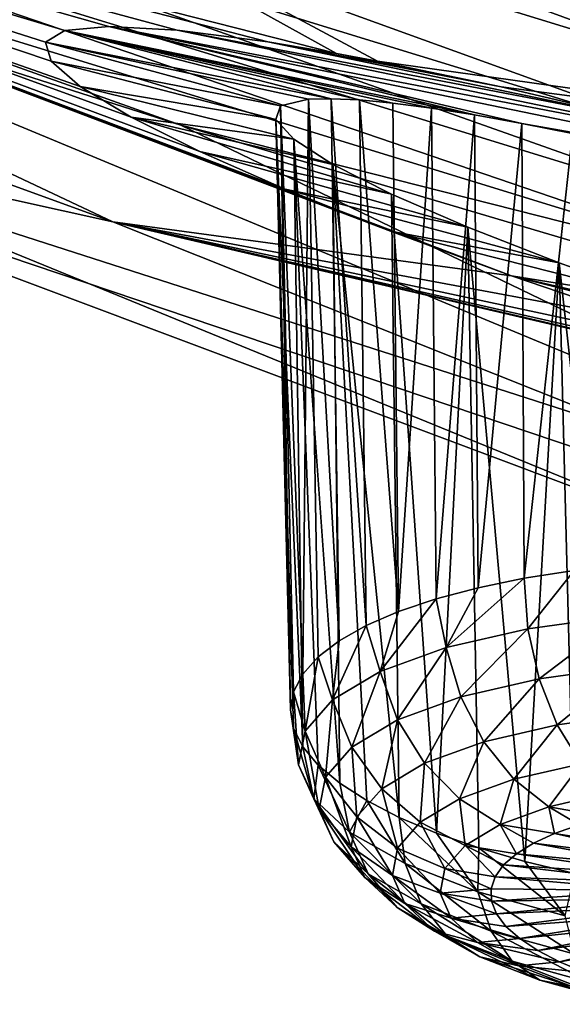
# Model space of a CAD drawing. Header units: metres. Extents: x -92 to 264, y -100 to 50.
# Tile 101 of 256: x 157.05 to 158.42, y -22.63 to -20.15. Entities that reach past the tile are written whole.
import ezdxf

# ---------------------------------------------------------------- set-up
doc = ezdxf.new("R2010")
doc.units = ezdxf.units.M
doc.layers.add('solid_21062050_01', color=7, linetype='CONTINUOUS')

msp = doc.modelspace()

# ---------------------------------------------------------------- linework, layer by layer
at = {"layer": 'solid_21062050_01'}
for points in [[(155.485321, -19.066683, 216.447647), (155.49736, -19.271816, 216.360413), (158.816193, -20.289869, 219.179626)], [(158.805008, -20.083668, 219.268188), (155.485321, -19.066683, 216.447647), (158.816193, -20.289869, 219.179626)], [(152.971771, -19.09199, 203.08876), (154.677185, -19.429802, 199.285904), (157.28299, -20.660475, 202.704224)], [(155.764023, -20.32382, 206.5103), (152.971771, -19.09199, 203.08876), (157.28299, -20.660475, 202.704224)], [(154.677185, -19.429802, 199.285904), (155.781219, -19.092808, 194.091873), (157.846573, -20.235632, 197.266953)], [(155.781219, -19.092808, 194.091873), (158.709229, -19.513201, 191.460327), (160.69899, -20.64082, 194.592407)], [(157.950272, -20.255001, 197.177292), (155.781219, -19.092808, 194.091873), (160.69899, -20.64082, 194.592407)], [(157.950272, -20.255001, 197.177292), (157.846573, -20.235632, 197.266953), (155.781219, -19.092808, 194.091873)], [(155.49736, -19.271816, 216.360413), (155.540131, -19.468645, 216.24231), (158.856003, -20.487011, 219.058044)], [(158.816193, -20.289869, 219.179626), (155.49736, -19.271816, 216.360413), (158.856003, -20.487011, 219.058044)], [(157.673569, -20.206551, 197.444168), (154.677185, -19.429802, 199.285904), (157.846573, -20.235632, 197.266953)], [(158.2883, -20.796337, 200.675659), (157.28299, -20.660475, 202.704224), (154.677185, -19.429802, 199.285904)], [(157.98262, -20.683733, 200.528), (158.2883, -20.796337, 200.675659), (154.677185, -19.429802, 199.285904)], [(157.717438, -20.577688, 200.331329), (157.98262, -20.683733, 200.528), (154.677185, -19.429802, 199.285904)], [(157.502213, -20.482729, 200.097549), (157.717438, -20.577688, 200.331329), (154.677185, -19.429802, 199.285904)], [(157.328903, -20.39653, 199.828094), (157.502213, -20.482729, 200.097549), (154.677185, -19.429802, 199.285904)], [(157.200684, -20.319159, 199.515259), (157.328903, -20.39653, 199.828094), (154.677185, -19.429802, 199.285904)], [(157.12677, -20.25478, 199.171341), (157.200684, -20.319159, 199.515259), (154.677185, -19.429802, 199.285904)], [(157.113068, -20.207167, 198.814117), (157.12677, -20.25478, 199.171341), (154.677185, -19.429802, 199.285904)], [(157.16153, -20.177744, 198.452423), (157.113068, -20.207167, 198.814117), (154.677185, -19.429802, 199.285904)], [(157.272949, -20.167406, 198.094086), (157.16153, -20.177744, 198.452423), (154.677185, -19.429802, 199.285904)], [(157.445297, -20.177063, 197.753754), (157.272949, -20.167406, 198.094086), (154.677185, -19.429802, 199.285904)], [(157.673569, -20.206551, 197.444168), (157.445297, -20.177063, 197.753754), (154.677185, -19.429802, 199.285904)], [(155.540131, -19.468645, 216.24231), (155.614777, -19.649342, 216.094925), (158.925507, -20.667187, 218.904968)], [(158.856003, -20.487011, 219.058044), (155.540131, -19.468645, 216.24231), (158.925507, -20.667187, 218.904968)], [(155.614777, -19.649342, 216.094925), (155.718658, -19.797749, 215.926971), (159.022232, -20.814196, 218.729309)], [(158.925507, -20.667187, 218.904968), (155.614777, -19.649342, 216.094925), (159.022232, -20.814196, 218.729309)], [(155.718658, -19.797749, 215.926971), (155.661438, -19.842333, 215.591675), (157.453949, -20.416178, 217.171936)], [(159.022232, -20.814196, 218.729309), (155.718658, -19.797749, 215.926971), (157.453949, -20.416178, 217.171936)], [(159.975769, -21.63555, 215.402588), (157.453949, -20.416178, 217.171936), (155.661438, -19.842333, 215.591675)], [(159.975769, -21.63555, 215.402588), (155.661438, -19.842333, 215.591675), (156.455994, -20.503201, 212.25737)], [(157.833359, -20.349815, 198.135513), (157.113068, -20.207167, 198.814117), (157.16153, -20.177744, 198.452423)], [(158.194855, -20.390705, 197.610397), (157.16153, -20.177744, 198.452423), (157.272949, -20.167406, 198.094086)], [(158.086075, -20.373594, 197.728882), (157.16153, -20.177744, 198.452423), (158.194855, -20.390705, 197.610397)], [(157.988953, -20.361, 197.856903), (157.16153, -20.177744, 198.452423), (158.086075, -20.373594, 197.728882)], [(157.904419, -20.353048, 197.992996), (157.16153, -20.177744, 198.452423), (157.988953, -20.361, 197.856903)], [(157.833359, -20.349815, 198.135513), (157.16153, -20.177744, 198.452423), (157.904419, -20.353048, 197.992996)], [(157.272949, -20.167406, 198.094086), (158.937698, -20.486353, 196.722046), (159.281143, -20.582481, 196.69281)], [(157.445297, -20.177063, 197.753754), (158.937698, -20.486353, 196.722046), (157.272949, -20.167406, 198.094086)], [(158.31395, -20.412132, 197.50296), (157.272949, -20.167406, 198.094086), (159.281143, -20.582481, 196.69281)], [(158.194855, -20.390705, 197.610397), (157.272949, -20.167406, 198.094086), (158.31395, -20.412132, 197.50296)], [(157.445297, -20.177063, 197.753754), (158.5952, -20.398058, 196.812469), (158.937698, -20.486353, 196.722046)], [(157.673569, -20.206551, 197.444168), (158.5952, -20.398058, 196.812469), (157.445297, -20.177063, 197.753754)], [(157.705902, -20.368034, 198.585144), (157.12677, -20.25478, 199.171341), (157.113068, -20.207167, 198.814117)], [(157.776352, -20.351292, 198.282822), (157.113068, -20.207167, 198.814117), (157.833359, -20.349815, 198.135513)], [(157.705902, -20.368034, 198.585144), (157.113068, -20.207167, 198.814117), (157.776352, -20.351292, 198.282822)], [(157.673569, -20.206551, 197.444168), (157.846573, -20.235632, 197.266953), (158.262161, -20.319901, 196.964554)], [(157.673569, -20.206551, 197.444168), (158.262161, -20.319901, 196.964554), (158.5952, -20.398058, 196.812469)], [(157.694016, -20.402151, 198.887253), (157.200684, -20.319159, 199.515259), (157.12677, -20.25478, 199.171341)], [(157.694016, -20.402151, 198.887253), (157.12677, -20.25478, 199.171341), (157.705902, -20.368034, 198.585144)], [(158.262161, -20.319901, 196.964554), (157.846573, -20.235632, 197.266953), (157.950272, -20.255001, 197.177292)], [(158.262161, -20.319901, 196.964554), (157.950272, -20.255001, 197.177292), (160.69899, -20.64082, 194.592407)], [(155.764023, -20.32382, 206.5103), (157.28299, -20.660475, 202.704224), (160.179276, -21.814236, 205.90892)], [(158.836777, -21.476488, 209.71196), (155.764023, -20.32382, 206.5103), (160.179276, -21.814236, 205.90892)], [(156.455994, -20.503201, 212.25737), (155.764023, -20.32382, 206.5103), (158.836777, -21.476488, 209.71196)], [(157.739105, -20.451982, 199.177719), (157.328903, -20.39653, 199.828094), (157.200684, -20.319159, 199.515259)], [(157.739105, -20.451982, 199.177719), (157.200684, -20.319159, 199.515259), (157.694016, -20.402151, 198.887253)], [(158.5952, -20.398058, 196.812469), (158.262161, -20.319901, 196.964554), (160.69899, -20.64082, 194.592407)], [(157.705902, -20.368034, 198.585144), (157.776352, -20.351292, 198.282822), (157.761475, -21.80043, 198.022537)], [(157.776352, -20.351292, 198.282822), (157.800186, -21.757469, 197.883987), (157.761475, -21.80043, 198.022537)], [(157.776352, -20.351292, 198.282822), (157.833359, -20.349815, 198.135513), (157.853836, -21.71664, 197.749832)], [(157.776352, -20.351292, 198.282822), (157.853836, -21.71664, 197.749832), (157.800186, -21.757469, 197.883987)], [(157.833359, -20.349815, 198.135513), (157.921829, -21.678394, 197.621552), (157.853836, -21.71664, 197.749832)], [(157.833359, -20.349815, 198.135513), (157.904419, -20.353048, 197.992996), (157.921829, -21.678394, 197.621552)], [(157.904419, -20.353048, 197.992996), (158.003433, -21.643145, 197.500549), (157.921829, -21.678394, 197.621552)], [(157.904419, -20.353048, 197.992996), (157.988953, -20.361, 197.856903), (158.003433, -21.643145, 197.500549)], [(157.694016, -20.402151, 198.887253), (157.705902, -20.368034, 198.585144), (157.730392, -21.89085, 198.306763)], [(157.705902, -20.368034, 198.585144), (157.761475, -21.80043, 198.022537), (157.738129, -21.845053, 198.163986)], [(157.705902, -20.368034, 198.585144), (157.738129, -21.845053, 198.163986), (157.730392, -21.89085, 198.306763)], [(157.988953, -20.361, 197.856903), (158.086075, -20.373594, 197.728882), (158.003433, -21.643145, 197.500549)], [(158.086075, -20.373594, 197.728882), (158.097733, -21.611282, 197.388138), (158.003433, -21.643145, 197.500549)], [(158.086075, -20.373594, 197.728882), (158.194855, -20.390705, 197.610397), (158.097733, -21.611282, 197.388138)], [(157.985748, -20.590244, 199.68544), (157.502213, -20.482729, 200.097549), (157.328903, -20.39653, 199.828094)], [(157.837845, -20.515463, 199.446655), (157.985748, -20.590244, 199.68544), (157.328903, -20.39653, 199.828094)], [(157.837845, -20.515463, 199.446655), (157.328903, -20.39653, 199.828094), (157.739105, -20.451982, 199.177719)], [(157.694016, -20.402151, 198.887253), (157.730392, -21.89085, 198.306763), (157.738358, -21.937319, 198.44931)], [(157.694016, -20.402151, 198.887253), (157.738358, -21.937319, 198.44931), (157.761917, -21.98395, 198.590057)], [(157.739105, -20.451982, 199.177719), (157.694016, -20.402151, 198.887253), (157.761917, -21.98395, 198.590057)], [(158.194855, -20.390705, 197.610397), (158.203705, -21.583155, 197.285583), (158.097733, -21.611282, 197.388138)], [(158.194855, -20.390705, 197.610397), (158.31395, -20.412132, 197.50296), (158.203705, -21.583155, 197.285583)], [(159.022232, -20.814196, 218.729309), (157.453949, -20.416178, 217.171936), (159.310211, -20.965946, 218.685791)], [(159.975769, -21.63555, 215.402588), (159.310211, -20.965946, 218.685791), (157.453949, -20.416178, 217.171936)], [(158.31395, -20.412132, 197.50296), (158.320206, -21.559071, 197.19397), (158.203705, -21.583155, 197.285583)], [(158.31395, -20.412132, 197.50296), (159.281143, -20.582481, 196.69281), (158.441605, -20.437553, 197.40802)], [(158.31395, -20.412132, 197.50296), (158.441605, -20.437553, 197.40802), (158.320206, -21.559071, 197.19397)], [(157.739105, -20.451982, 199.177719), (157.761917, -21.98395, 198.590057), (157.800858, -22.030231, 198.727478)], [(157.739105, -20.451982, 199.177719), (157.800858, -22.030231, 198.727478), (157.854706, -22.075659, 198.860062)], [(157.837845, -20.515463, 199.446655), (157.739105, -20.451982, 199.177719), (157.854706, -22.075659, 198.860062)], [(158.441605, -20.437553, 197.40802), (158.445938, -21.539291, 197.114334), (158.320206, -21.559071, 197.19397)], [(159.975769, -21.63555, 215.402588), (156.455994, -20.503201, 212.25737), (158.836777, -21.476488, 209.71196)], [(158.177795, -20.673962, 199.886917), (157.717438, -20.577688, 200.331329), (157.502213, -20.482729, 200.097549)], [(158.177795, -20.673962, 199.886917), (157.502213, -20.482729, 200.097549), (157.985748, -20.590244, 199.68544)], [(157.837845, -20.515463, 199.446655), (157.854706, -22.075659, 198.860062), (157.922897, -22.119734, 198.986359)], [(157.837845, -20.515463, 199.446655), (157.922897, -22.119734, 198.986359), (158.004684, -22.161972, 199.10498)], [(157.837845, -20.515463, 199.446655), (158.004684, -22.161972, 199.10498), (157.985748, -20.590244, 199.68544)], [(158.408401, -20.764032, 200.044464), (157.98262, -20.683733, 200.528), (157.717438, -20.577688, 200.331329)], [(158.408401, -20.764032, 200.044464), (157.717438, -20.577688, 200.331329), (158.177795, -20.673962, 199.886917)], [(158.099152, -22.201912, 199.214615), (157.985748, -20.590244, 199.68544), (158.004684, -22.161972, 199.10498)], [(158.177795, -20.673962, 199.886917), (157.985748, -20.590244, 199.68544), (158.099152, -22.201912, 199.214615)], [(160.179276, -21.814236, 205.90892), (157.28299, -20.660475, 202.704224), (160.221115, -21.342726, 200.342041)], [(160.018631, -21.299852, 200.480713), (160.221115, -21.342726, 200.342041), (157.28299, -20.660475, 202.704224)], [(159.680527, -21.219168, 200.648163), (160.018631, -21.299852, 200.480713), (157.28299, -20.660475, 202.704224)], [(159.325806, -21.124495, 200.752411), (159.680527, -21.219168, 200.648163), (157.28299, -20.660475, 202.704224)], [(158.967331, -21.019661, 200.790894), (159.325806, -21.124495, 200.752411), (157.28299, -20.660475, 202.704224)], [(158.619171, -20.909365, 200.764542), (158.967331, -21.019661, 200.790894), (157.28299, -20.660475, 202.704224)], [(158.2883, -20.796337, 200.675659), (158.619171, -20.909365, 200.764542), (157.28299, -20.660475, 202.704224)], [(158.177795, -20.673962, 199.886917), (158.099152, -22.201912, 199.214615), (158.205292, -22.239115, 199.314087)], [(158.177795, -20.673962, 199.886917), (158.205292, -22.239115, 199.314087), (158.32193, -22.273174, 199.402283)], [(158.408401, -20.764032, 200.044464), (158.177795, -20.673962, 199.886917), (158.32193, -22.273174, 199.402283)], [(158.670425, -20.857386, 200.151733), (158.2883, -20.796337, 200.675659), (157.98262, -20.683733, 200.528)], [(158.670425, -20.857386, 200.151733), (157.98262, -20.683733, 200.528), (158.408401, -20.764032, 200.044464)], [(158.408401, -20.764032, 200.044464), (158.32193, -22.273174, 199.402283), (158.447769, -22.303717, 199.478241)], [(158.408401, -20.764032, 200.044464), (158.447769, -22.303717, 199.478241), (158.581467, -22.330406, 199.541153)], [(158.670425, -20.857386, 200.151733), (158.408401, -20.764032, 200.044464), (158.581467, -22.330406, 199.541153)], [(159.253128, -21.039816, 200.195282), (158.619171, -20.909365, 200.764542), (158.2883, -20.796337, 200.675659)], [(158.955429, -20.950603, 200.203308), (158.2883, -20.796337, 200.675659), (158.670425, -20.857386, 200.151733)], [(159.253128, -21.039816, 200.195282), (158.2883, -20.796337, 200.675659), (158.955429, -20.950603, 200.203308)], [(158.329468, -21.686117, 197.174545), (158.320206, -21.559071, 197.19397), (158.445938, -21.539291, 197.114334)], [(158.567413, -21.65333, 197.038177), (158.329468, -21.686117, 197.174545), (158.445938, -21.539291, 197.114334)], [(158.123367, -21.733742, 197.352127), (158.203705, -21.583155, 197.285583), (158.320206, -21.559071, 197.19397)], [(158.329468, -21.686117, 197.174545), (158.123367, -21.733742, 197.352127), (158.320206, -21.559071, 197.19397)], [(158.123367, -21.733742, 197.352127), (158.097733, -21.611282, 197.388138), (158.203705, -21.583155, 197.285583)], [(157.957001, -21.794374, 197.564087), (158.003433, -21.643145, 197.500549), (158.097733, -21.611282, 197.388138)], [(158.123367, -21.733742, 197.352127), (157.957001, -21.794374, 197.564087), (158.097733, -21.611282, 197.388138)], [(157.957001, -21.794374, 197.564087), (157.921829, -21.678394, 197.621552), (158.003433, -21.643145, 197.500549)], [(158.357895, -21.812214, 197.182449), (158.329468, -21.686117, 197.174545), (158.567413, -21.65333, 197.038177)], [(158.357895, -21.812214, 197.182449), (158.567413, -21.65333, 197.038177), (158.586151, -21.78076, 197.05162)], [(157.836777, -21.865685, 197.802307), (157.853836, -21.71664, 197.749832), (157.921829, -21.678394, 197.621552)], [(157.957001, -21.794374, 197.564087), (157.836777, -21.865685, 197.802307), (157.921829, -21.678394, 197.621552)], [(158.160156, -21.857903, 197.352798), (158.123367, -21.733742, 197.352127), (158.329468, -21.686117, 197.174545)], [(158.160156, -21.857903, 197.352798), (158.329468, -21.686117, 197.174545), (158.357895, -21.812214, 197.182449)], [(157.836777, -21.865685, 197.802307), (157.800186, -21.757469, 197.883987), (157.853836, -21.71664, 197.749832)], [(158.000549, -21.916071, 197.556152), (157.957001, -21.794374, 197.564087), (158.123367, -21.733742, 197.352127)], [(158.000549, -21.916071, 197.556152), (158.123367, -21.733742, 197.352127), (158.160156, -21.857903, 197.352798)], [(157.767303, -21.944931, 198.057602), (157.761475, -21.80043, 198.022537), (157.800186, -21.757469, 197.883987)], [(157.836777, -21.865685, 197.802307), (157.767303, -21.944931, 198.057602), (157.800186, -21.757469, 197.883987)], [(157.885223, -21.984482, 197.784683), (157.836777, -21.865685, 197.802307), (157.957001, -21.794374, 197.564087)], [(157.885223, -21.984482, 197.784683), (157.957001, -21.794374, 197.564087), (158.000549, -21.916071, 197.556152)], [(158.357895, -21.812214, 197.182449), (158.586151, -21.78076, 197.05162), (158.403549, -21.928276, 197.2173)], [(158.586151, -21.78076, 197.05162), (158.617432, -21.898804, 197.094727), (158.403549, -21.928276, 197.2173)], [(157.767303, -21.944931, 198.057602), (157.738129, -21.845053, 198.163986), (157.761475, -21.80043, 198.022537)], [(158.160156, -21.857903, 197.352798), (158.357895, -21.812214, 197.182449), (158.218277, -21.971085, 197.376923)], [(158.357895, -21.812214, 197.182449), (158.403549, -21.928276, 197.2173), (158.218277, -21.971085, 197.376923)], [(157.751266, -22.02907, 198.320175), (157.730392, -21.89085, 198.306763), (157.738129, -21.845053, 198.163986)], [(157.767303, -21.944931, 198.057602), (157.751266, -22.02907, 198.320175), (157.738129, -21.845053, 198.163986)], [(157.818573, -22.060507, 198.029602), (157.767303, -21.944931, 198.057602), (157.836777, -21.865685, 197.802307)], [(157.818573, -22.060507, 198.029602), (157.836777, -21.865685, 197.802307), (157.885223, -21.984482, 197.784683)], [(158.000549, -21.916071, 197.556152), (158.160156, -21.857903, 197.352798), (158.068741, -22.025587, 197.567459)], [(158.160156, -21.857903, 197.352798), (158.218277, -21.971085, 197.376923), (158.068741, -22.025587, 197.567459)], [(157.751266, -22.02907, 198.320175), (157.738358, -21.937319, 198.44931), (157.730392, -21.89085, 198.306763)], [(157.885223, -21.984482, 197.784683), (158.000549, -21.916071, 197.556152), (157.960663, -22.089687, 197.781586)], [(158.000549, -21.916071, 197.556152), (158.068741, -22.025587, 197.567459), (157.960663, -22.089687, 197.781586)], [(158.403549, -21.928276, 197.2173), (158.617432, -21.898804, 197.094727), (158.463394, -22.026516, 197.276779)], [(157.789276, -22.114866, 198.579941), (157.761917, -21.98395, 198.590057), (157.738358, -21.937319, 198.44931)], [(157.751266, -22.02907, 198.320175), (157.789276, -22.114866, 198.579941), (157.738358, -21.937319, 198.44931)], [(157.803192, -22.141226, 198.281509), (157.751266, -22.02907, 198.320175), (157.767303, -21.944931, 198.057602)], [(157.803192, -22.141226, 198.281509), (157.767303, -21.944931, 198.057602), (157.818573, -22.060507, 198.029602)], [(158.218277, -21.971085, 197.376923), (158.403549, -21.928276, 197.2173), (158.293839, -22.065695, 197.422882)], [(158.403549, -21.928276, 197.2173), (158.463394, -22.026516, 197.276779), (158.293839, -22.065695, 197.422882)], [(158.068741, -22.025587, 197.567459), (158.218277, -21.971085, 197.376923), (158.156967, -22.115576, 197.59726)], [(158.218277, -21.971085, 197.376923), (158.293839, -22.065695, 197.422882), (158.156967, -22.115576, 197.59726)], [(157.789276, -22.114866, 198.579941), (157.800858, -22.030231, 198.727478), (157.761917, -21.98395, 198.590057)], [(157.818573, -22.060507, 198.029602), (157.885223, -21.984482, 197.784683), (157.898224, -22.160921, 198.011078)], [(157.885223, -21.984482, 197.784683), (157.960663, -22.089687, 197.781586), (157.898224, -22.160921, 198.011078)], [(157.839645, -22.223536, 198.530716), (157.789276, -22.114866, 198.579941), (157.751266, -22.02907, 198.320175)], [(157.839645, -22.223536, 198.530716), (157.751266, -22.02907, 198.320175), (157.803192, -22.141226, 198.281509)], [(157.789276, -22.114866, 198.579941), (157.879868, -22.199024, 198.82692), (157.800858, -22.030231, 198.727478)], [(157.879868, -22.199024, 198.82692), (157.854706, -22.075659, 198.860062), (157.800858, -22.030231, 198.727478)], [(157.960663, -22.089687, 197.781586), (158.068741, -22.025587, 197.567459), (158.05806, -22.174242, 197.793228)], [(158.068741, -22.025587, 197.567459), (158.156967, -22.115576, 197.59726), (158.05806, -22.174242, 197.793228)], [(158.293839, -22.065695, 197.422882), (158.463394, -22.026516, 197.276779), (158.381744, -22.135387, 197.487564)], [(158.463394, -22.026516, 197.276779), (158.533417, -22.100344, 197.356903), (158.381744, -22.135387, 197.487564)], [(157.803192, -22.141226, 198.281509), (157.818573, -22.060507, 198.029602), (157.883804, -22.236553, 198.247101)], [(157.818573, -22.060507, 198.029602), (157.898224, -22.160921, 198.011078), (157.883804, -22.236553, 198.247101)], [(158.156967, -22.115576, 197.59726), (158.293839, -22.065695, 197.422882), (158.259338, -22.180002, 197.643539)], [(158.293839, -22.065695, 197.422882), (158.381744, -22.135387, 197.487564), (158.259338, -22.180002, 197.643539)], [(157.879868, -22.199024, 198.82692), (157.922897, -22.119734, 198.986359), (157.854706, -22.075659, 198.860062)], [(157.898224, -22.160921, 198.011078), (157.960663, -22.089687, 197.781586), (158.000916, -22.239435, 198.003265)], [(157.960663, -22.089687, 197.781586), (158.05806, -22.174242, 197.793228), (158.000916, -22.239435, 198.003265)], [(157.926559, -22.304272, 198.767654), (157.879868, -22.199024, 198.82692), (157.789276, -22.114866, 198.579941)], [(157.926559, -22.304272, 198.767654), (157.789276, -22.114866, 198.579941), (157.839645, -22.223536, 198.530716)], [(157.879868, -22.199024, 198.82692), (158.019562, -22.278311, 199.051605), (157.922897, -22.119734, 198.986359)], [(158.019562, -22.278311, 199.051605), (158.004684, -22.161972, 199.10498), (157.922897, -22.119734, 198.986359)], [(158.05806, -22.174242, 197.793228), (158.156967, -22.115576, 197.59726), (158.170868, -22.232473, 197.818817)], [(158.156967, -22.115576, 197.59726), (158.259338, -22.180002, 197.643539), (158.170868, -22.232473, 197.818817)], [(158.381744, -22.135387, 197.487564), (158.533417, -22.100344, 197.356903), (158.530075, -22.161207, 197.514557)], [(157.803192, -22.141226, 198.281509), (157.883804, -22.236553, 198.247101), (157.917969, -22.313675, 198.480606)], [(157.839645, -22.223536, 198.530716), (157.803192, -22.141226, 198.281509), (157.917969, -22.313675, 198.480606)], [(158.259338, -22.180002, 197.643539), (158.381744, -22.135387, 197.487564), (158.396591, -22.202589, 197.662155)], [(158.381744, -22.135387, 197.487564), (158.530075, -22.161207, 197.514557), (158.459045, -22.180559, 197.584839)], [(158.381744, -22.135387, 197.487564), (158.459045, -22.180559, 197.584839), (158.396591, -22.202589, 197.662155)], [(157.883804, -22.236553, 198.247101), (157.898224, -22.160921, 198.011078), (157.987717, -22.308655, 198.219284)], [(157.898224, -22.160921, 198.011078), (158.000916, -22.239435, 198.003265), (157.987717, -22.308655, 198.219284)], [(158.202988, -22.349676, 199.245361), (158.004684, -22.161972, 199.10498), (158.019562, -22.278311, 199.051605)], [(158.202988, -22.349676, 199.245361), (158.099152, -22.201912, 199.214615), (158.004684, -22.161972, 199.10498)], [(158.000916, -22.239435, 198.003265), (158.05806, -22.174242, 197.793228), (158.119751, -22.290785, 198.006683)], [(158.05806, -22.174242, 197.793228), (158.170868, -22.232473, 197.818817), (158.119751, -22.290785, 198.006683)], [(158.170868, -22.232473, 197.818817), (158.259338, -22.180002, 197.643539), (158.300507, -22.253544, 197.833862)], [(158.259338, -22.180002, 197.643539), (158.396591, -22.202589, 197.662155), (158.343521, -22.22702, 197.745514)], [(158.259338, -22.180002, 197.643539), (158.343521, -22.22702, 197.745514), (158.300507, -22.253544, 197.833862)], [(158.396591, -22.202589, 197.662155), (158.459045, -22.180559, 197.584839), (158.754959, -22.25844, 197.8564)], [(158.060577, -22.380335, 198.9832), (158.019562, -22.278311, 199.051605), (157.879868, -22.199024, 198.82692)], [(157.926559, -22.304272, 198.767654), (158.060577, -22.380335, 198.9832), (157.879868, -22.199024, 198.82692)], [(158.202988, -22.349676, 199.245361), (158.205292, -22.239115, 199.314087), (158.099152, -22.201912, 199.214615)], [(158.343521, -22.22702, 197.745514), (158.396591, -22.202589, 197.662155), (158.7173, -22.27326, 197.907776)], [(158.396591, -22.202589, 197.662155), (158.754959, -22.25844, 197.8564), (158.7173, -22.27326, 197.907776)], [(157.839645, -22.223536, 198.530716), (157.917969, -22.313675, 198.480606), (157.999405, -22.389324, 198.702606)], [(157.926559, -22.304272, 198.767654), (157.839645, -22.223536, 198.530716), (157.999405, -22.389324, 198.702606)], [(157.883804, -22.236553, 198.247101), (157.987717, -22.308655, 198.219284), (158.018982, -22.379238, 198.432983)], [(157.917969, -22.313675, 198.480606), (157.883804, -22.236553, 198.247101), (158.018982, -22.379238, 198.432983)], [(157.987717, -22.308655, 198.219284), (158.000916, -22.239435, 198.003265), (158.107941, -22.352697, 198.19989)], [(158.000916, -22.239435, 198.003265), (158.119751, -22.290785, 198.006683), (158.107941, -22.352697, 198.19989)], [(158.119751, -22.290785, 198.006683), (158.170868, -22.232473, 197.818817), (158.246628, -22.31152, 198.021088)], [(158.170868, -22.232473, 197.818817), (158.300507, -22.253544, 197.833862), (158.268066, -22.28183, 197.926117)], [(158.170868, -22.232473, 197.818817), (158.268066, -22.28183, 197.926117), (158.246628, -22.31152, 198.021088)], [(158.202988, -22.349676, 199.245361), (158.423096, -22.410379, 199.400772), (158.205292, -22.239115, 199.314087)], [(158.423096, -22.410379, 199.400772), (158.32193, -22.273174, 199.402283), (158.205292, -22.239115, 199.314087)], [(158.300507, -22.253544, 197.833862), (158.343521, -22.22702, 197.745514), (158.68692, -22.289768, 197.963287)], [(158.343521, -22.22702, 197.745514), (158.7173, -22.27326, 197.907776), (158.68692, -22.289768, 197.963287)], [(158.268066, -22.28183, 197.926117), (158.300507, -22.253544, 197.833862), (158.664352, -22.30768, 198.022003)], [(158.300507, -22.253544, 197.833862), (158.68692, -22.289768, 197.963287), (158.664352, -22.30768, 198.022003)], [(158.236542, -22.448799, 199.169083), (158.019562, -22.278311, 199.051605), (158.060577, -22.380335, 198.9832)], [(158.236542, -22.448799, 199.169083), (158.202988, -22.349676, 199.245361), (158.019562, -22.278311, 199.051605)], [(158.107941, -22.352697, 198.19989), (158.119751, -22.290785, 198.006683), (158.23645, -22.342241, 198.117599)], [(158.119751, -22.290785, 198.006683), (158.246628, -22.31152, 198.021088), (158.23645, -22.342241, 198.117599)], [(158.246628, -22.31152, 198.021088), (158.268066, -22.28183, 197.926117), (158.649979, -22.326689, 198.082901)], [(158.268066, -22.28183, 197.926117), (158.664352, -22.30768, 198.022003), (158.649979, -22.326689, 198.082901)], [(158.423096, -22.410379, 199.400772), (158.447769, -22.303717, 199.478241), (158.32193, -22.273174, 199.402283)], [(157.917969, -22.313675, 198.480606), (158.018982, -22.379238, 198.432983), (158.093506, -22.448475, 198.636154)], [(157.999405, -22.389324, 198.702606), (157.917969, -22.313675, 198.480606), (158.093506, -22.448475, 198.636154)], [(157.926559, -22.304272, 198.767654), (157.999405, -22.389324, 198.702606), (158.124969, -22.460592, 198.904572)], [(157.926559, -22.304272, 198.767654), (158.124969, -22.460592, 198.904572), (158.060577, -22.380335, 198.9832)], [(157.987717, -22.308655, 198.219284), (158.107941, -22.352697, 198.19989), (158.13591, -22.415829, 198.391037)], [(158.018982, -22.379238, 198.432983), (157.987717, -22.308655, 198.219284), (158.13591, -22.415829, 198.391037)], [(158.23645, -22.342241, 198.117599), (158.246628, -22.31152, 198.021088), (158.644058, -22.34647, 198.144958)], [(158.246628, -22.31152, 198.021088), (158.649979, -22.326689, 198.082901), (158.644058, -22.34647, 198.144958)], [(158.107941, -22.352697, 198.19989), (158.23645, -22.342241, 198.117599), (158.237671, -22.373608, 198.214432)], [(158.237671, -22.373608, 198.214432), (158.23645, -22.342241, 198.117599), (158.644058, -22.34647, 198.144958)], [(158.107941, -22.352697, 198.19989), (158.237671, -22.373608, 198.214432), (158.250259, -22.405224, 198.310364)], [(158.13591, -22.415829, 198.391037), (158.107941, -22.352697, 198.19989), (158.250259, -22.405224, 198.310364)], [(158.447708, -22.507036, 199.318161), (158.423096, -22.410379, 199.400772), (158.202988, -22.349676, 199.245361)], [(158.447708, -22.507036, 199.318161), (158.202988, -22.349676, 199.245361), (158.236542, -22.448799, 199.169083)], [(158.237671, -22.373608, 198.214432), (158.644058, -22.34647, 198.144958), (158.646667, -22.366688, 198.207092)], [(158.250259, -22.405224, 198.310364), (158.237671, -22.373608, 198.214432), (158.646667, -22.366688, 198.207092)], [(158.250259, -22.405224, 198.310364), (158.646667, -22.366688, 198.207092), (158.657776, -22.386992, 198.268265)], [(157.999405, -22.389324, 198.702606), (158.093506, -22.448475, 198.636154), (158.208435, -22.5137, 198.820999)], [(157.999405, -22.389324, 198.702606), (158.208435, -22.5137, 198.820999), (158.124969, -22.460592, 198.904572)], [(158.018982, -22.379238, 198.432983), (158.13591, -22.415829, 198.391037), (158.202576, -22.477755, 198.572769)], [(158.093506, -22.448475, 198.636154), (158.018982, -22.379238, 198.432983), (158.202576, -22.477755, 198.572769)], [(158.289856, -22.524744, 199.078751), (158.060577, -22.380335, 198.9832), (158.124969, -22.460592, 198.904572)], [(158.236542, -22.448799, 199.169083), (158.060577, -22.380335, 198.9832), (158.289856, -22.524744, 199.078751)], [(158.274078, -22.436693, 198.40419), (158.250259, -22.405224, 198.310364), (158.657776, -22.386992, 198.268265)], [(158.274078, -22.436693, 198.40419), (158.657776, -22.386992, 198.268265), (158.6772, -22.40704, 198.327408)], [(158.13591, -22.415829, 198.391037), (158.250259, -22.405224, 198.310364), (158.274078, -22.436693, 198.40419)], [(158.13591, -22.415829, 198.391037), (158.274078, -22.436693, 198.40419), (158.308807, -22.467621, 198.494736)], [(158.202576, -22.477755, 198.572769), (158.13591, -22.415829, 198.391037), (158.308807, -22.467621, 198.494736)], [(158.308807, -22.467621, 198.494736), (158.274078, -22.436693, 198.40419), (158.6772, -22.40704, 198.327408)], [(158.308807, -22.467621, 198.494736), (158.6772, -22.40704, 198.327408), (158.70459, -22.426487, 198.38353)], [(158.354019, -22.497616, 198.580856), (158.308807, -22.467621, 198.494736), (158.70459, -22.426487, 198.38353)], [(158.354019, -22.497616, 198.580856), (158.70459, -22.426487, 198.38353), (158.739502, -22.445, 198.435654)], [(158.093506, -22.448475, 198.636154), (158.202576, -22.477755, 198.572769), (158.305359, -22.536097, 198.738098)], [(158.093506, -22.448475, 198.636154), (158.305359, -22.536097, 198.738098), (158.208435, -22.5137, 198.820999)], [(158.359344, -22.572412, 198.980408), (158.124969, -22.460592, 198.904572), (158.208435, -22.5137, 198.820999)], [(158.289856, -22.524744, 199.078751), (158.124969, -22.460592, 198.904572), (158.359344, -22.572412, 198.980408)], [(158.202576, -22.477755, 198.572769), (158.308807, -22.467621, 198.494736), (158.354019, -22.497616, 198.580856)], [(158.236542, -22.448799, 199.169083), (158.289856, -22.524744, 199.078751), (158.487717, -22.579309, 199.21843)], [(158.447708, -22.507036, 199.318161), (158.236542, -22.448799, 199.169083), (158.487717, -22.579309, 199.21843)], [(158.409149, -22.5263, 198.661484), (158.354019, -22.497616, 198.580856), (158.739502, -22.445, 198.435654)], [(158.409149, -22.5263, 198.661484), (158.739502, -22.445, 198.435654), (158.781326, -22.462259, 198.482895)], [(158.473495, -22.553318, 198.73558), (158.409149, -22.5263, 198.661484), (158.781326, -22.462259, 198.482895)], [(158.202576, -22.477755, 198.572769), (158.354019, -22.497616, 198.580856), (158.409149, -22.5263, 198.661484)], [(158.305359, -22.536097, 198.738098), (158.202576, -22.477755, 198.572769), (158.409149, -22.5263, 198.661484)], [(158.440338, -22.588608, 198.880676), (158.208435, -22.5137, 198.820999), (158.305359, -22.536097, 198.738098)], [(158.359344, -22.572412, 198.980408), (158.208435, -22.5137, 198.820999), (158.440338, -22.588608, 198.880676)], [(158.289856, -22.524744, 199.078751), (158.359344, -22.572412, 198.980408), (158.540421, -22.622351, 199.108246)], [(158.487717, -22.579309, 199.21843), (158.289856, -22.524744, 199.078751), (158.540421, -22.622351, 199.108246)], [(158.473495, -22.553318, 198.73558), (158.305359, -22.536097, 198.738098), (158.409149, -22.5263, 198.661484)], [(158.440338, -22.588608, 198.880676), (158.305359, -22.536097, 198.738098), (158.473495, -22.553318, 198.73558)], [(158.359344, -22.572412, 198.980408), (158.440338, -22.588608, 198.880676), (158.60231, -22.633276, 198.995026)], [(158.540421, -22.622351, 199.108246), (158.359344, -22.572412, 198.980408), (158.60231, -22.633276, 198.995026)]]:
    msp.add_3dface(points, dxfattribs=at)

doc.saveas('drawing.dxf')
